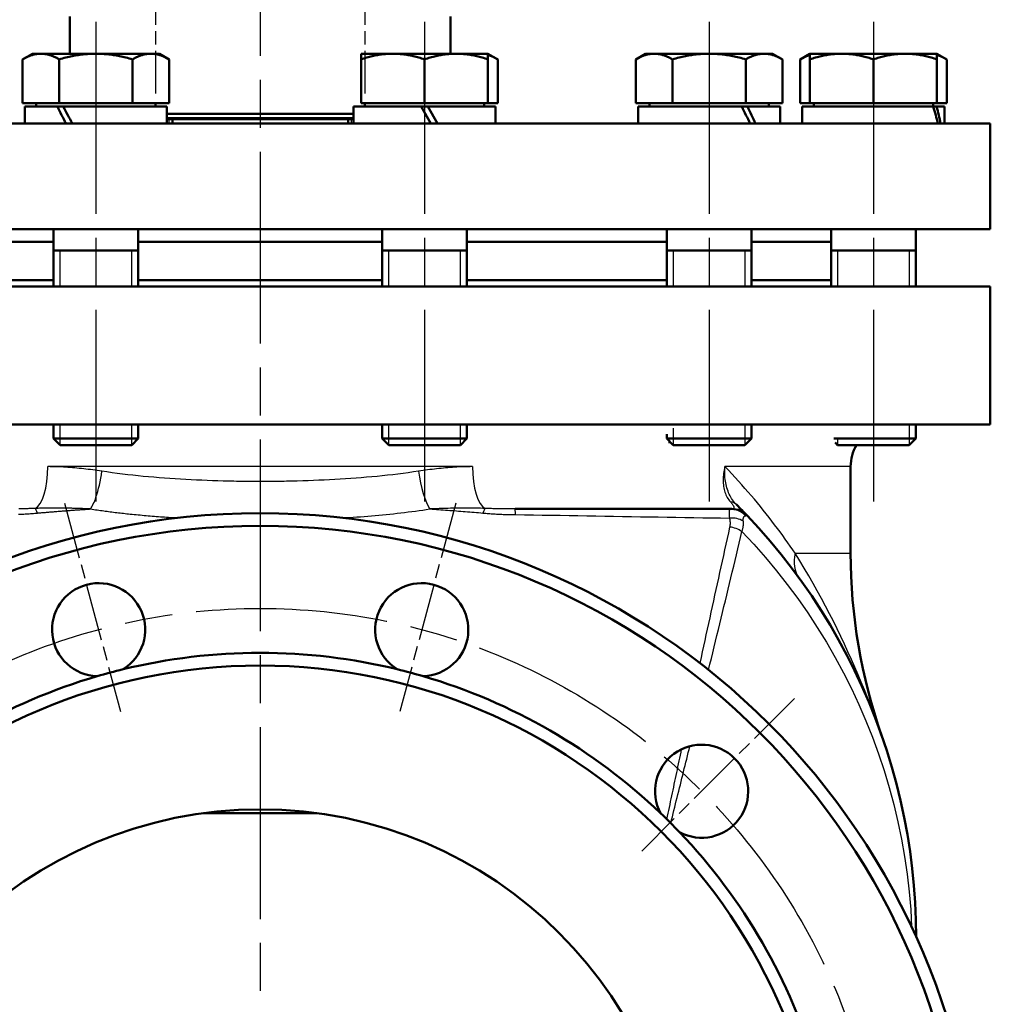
# Model space of a CAD drawing. Header units: millimetres. Extents: x 96 to 1438, y 429 to 1917.
# Tile 15 of 21: x 1192 to 1421, y 1237 to 1470. Entities that reach past the tile are written whole.
import ezdxf

# ---------------------------------------------------------------- set-up
doc = ezdxf.new("R2010")
doc.units = ezdxf.units.MM
doc.header["$LTSCALE"] = 8
doc.linetypes.add('CHAIN', pattern=[0.3543, 0.2362, -0.0295, 0.0591, -0.0295])
for name, color, linetype, lineweight in [('Gewinde(DIN)', 3, 'Continuous', 25), ('Mittellinie(DIN)', 4, 'CHAIN', 25), ('Mittelpunktmarkierung(DIN)', 4, 'CHAIN', 25), ('Sichtbare Kanten(DIN)', 7, 'Continuous', 50), ('Sichtbare tangentiale Kanten(DIN)', 3, 'Continuous', 25)]:
    doc.layers.add(name, color=color, linetype=linetype, lineweight=lineweight)

msp = doc.modelspace()

# ---------------------------------------------------------------- linework, layer by layer
at = {"layer": 'Gewinde(DIN)'}
for p, q in [((1226.9, 1445.16), (1226.9, 1446.16)), ((1269.88, 1446.16), (1269.88, 1445.16)), ((1201.07, 1415.16), (1201.07, 1406.66)), ((1218.07, 1406.66), (1218.07, 1415.16)), ((1278.71, 1415.16), (1278.71, 1406.66)), ((1295.71, 1406.66), (1295.71, 1415.16)), ((1345.96, 1415.16), (1345.96, 1406.66)), ((1362.96, 1406.66), (1362.96, 1415.16)), ((1384.78, 1415.16), (1384.78, 1406.66)), ((1401.78, 1406.66), (1401.78, 1415.16)), ((1201.07, 1374.06), (1201.07, 1369.19)), ((1218.07, 1369.19), (1218.07, 1374.06)), ((1278.71, 1374.06), (1278.71, 1369.19)), ((1295.71, 1369.19), (1295.71, 1374.06)), ((1345.96, 1373.12), (1345.96, 1369.19)), ((1362.96, 1369.19), (1362.96, 1374.06)), ((1401.78, 1369.19), (1401.78, 1374.06)), ((1384.78, 1370.94), (1384.78, 1369.19))]:
    msp.add_line(p, q, dxfattribs=at)
at = {"layer": 'Mittellinie(DIN)', "linetype": 'CHAIN', "ltscale": 6.556024}
for p, q in [((1223.64, 1499.46), (1223.64, 1452.26)), ((1273.14, 1499.46), (1273.14, 1452.26))]:
    msp.add_line(p, q, dxfattribs=at)
at = {"layer": 'Mittellinie(DIN)', "linetype": 'CHAIN', "ltscale": 23.990969}
for p, q in [((1209.57, 1469.16), (1209.57, 1350.69)), ((1287.21, 1469.16), (1287.21, 1350.69)), ((1354.46, 1469.16), (1354.46, 1350.69)), ((1393.28, 1469.16), (1393.28, 1350.69))]:
    msp.add_line(p, q, dxfattribs=at)
msp.add_circle((1248.39, 1183.06), 147.5, dxfattribs=at)
at = {"layer": 'Mittelpunktmarkierung(DIN)', "linetype": 'CHAIN', "ltscale": 23.990969}
msp.add_line((1248.39, 1914.49), (1248.39, 993.06), dxfattribs=at)
at = {"layer": 'Mittelpunktmarkierung(DIN)', "linetype": 'CHAIN', "ltscale": 7.083847}
for p, q in [((1202.19, 1355.47), (1215.39, 1306.21)), ((1294.59, 1355.47), (1281.39, 1306.21)), ((1374.61, 1309.27), (1338.55, 1273.21))]:
    msp.add_line(p, q, dxfattribs=at)
at = {"layer": 'Sichtbare Kanten(DIN)'}
for p, q in [((1203.39, 1470.47), (1203.39, 1461.66)), ((1293.39, 1470.47), (1293.39, 1461.66)), ((1194.57, 1461.66), (1192.25, 1460.32)), ((1196.58, 1461.66), (1194.57, 1461.66)), ((1209.57, 1461.66), (1196.58, 1461.66)), ((1222.56, 1461.66), (1209.57, 1461.66)), ((1224.57, 1461.66), (1222.56, 1461.66)), ((1224.57, 1461.66), (1226.89, 1460.32)), ((1279.71, 1461.66), (1272.21, 1461.66)), ((1272.21, 1460.32), (1272.21, 1461.66)), ((1294.71, 1461.66), (1279.71, 1461.66)), ((1302.21, 1461.66), (1294.71, 1461.66)), ((1302.21, 1461.66), (1304.53, 1460.32)), ((1302.21, 1461.66), (1302.21, 1460.32)), ((1339.46, 1461.66), (1337.14, 1460.32)), ((1341.47, 1461.66), (1339.46, 1461.66)), ((1354.46, 1461.66), (1341.47, 1461.66)), ((1367.45, 1461.66), (1354.46, 1461.66)), ((1369.46, 1461.66), (1367.45, 1461.66)), ((1369.46, 1461.66), (1371.78, 1460.32)), ((1378.28, 1461.66), (1375.96, 1460.32)), ((1385.78, 1461.66), (1378.28, 1461.66)), ((1378.28, 1460.32), (1378.28, 1461.66)), ((1400.78, 1461.66), (1385.78, 1461.66)), ((1408.28, 1461.66), (1400.78, 1461.66)), ((1408.28, 1461.66), (1410.6, 1460.32)), ((1408.28, 1461.66), (1408.28, 1460.32)), ((1192.25, 1449.96), (1192.25, 1460.32)), ((1200.91, 1449.96), (1200.91, 1460.32)), ((1218.23, 1449.96), (1218.23, 1460.32)), ((1226.89, 1449.96), (1226.89, 1460.32)), ((1272.21, 1449.96), (1272.21, 1460.32)), ((1287.21, 1449.96), (1287.21, 1460.32)), ((1302.21, 1449.96), (1302.21, 1460.32)), ((1304.53, 1449.96), (1304.53, 1460.32)), ((1337.14, 1449.96), (1337.14, 1460.32)), ((1345.8, 1449.96), (1345.8, 1460.32)), ((1363.12, 1449.96), (1363.12, 1460.32)), ((1371.78, 1449.96), (1371.78, 1460.32)), ((1375.96, 1449.96), (1375.96, 1460.32)), ((1378.28, 1449.96), (1378.28, 1460.32)), ((1393.28, 1449.96), (1393.28, 1460.32)), ((1408.28, 1449.96), (1408.28, 1460.32)), ((1410.6, 1449.96), (1410.6, 1460.32)), ((1200.91, 1449.96), (1192.25, 1449.96)), ((1195.47, 1449.96), (1195.47, 1449.16)), ((1218.23, 1449.96), (1200.91, 1449.96)), ((1226.89, 1449.96), (1218.23, 1449.96)), ((1223.66, 1449.96), (1223.66, 1449.16)), ((1287.21, 1449.96), (1272.21, 1449.96)), ((1273.12, 1449.96), (1273.12, 1449.16)), ((1302.21, 1449.96), (1287.21, 1449.96)), ((1301.31, 1449.96), (1301.31, 1449.16)), ((1304.53, 1449.96), (1302.21, 1449.96)), ((1345.8, 1449.96), (1337.14, 1449.96)), ((1340.36, 1449.96), (1340.36, 1449.16)), ((1363.12, 1449.96), (1345.8, 1449.96)), ((1371.78, 1449.96), (1363.12, 1449.96)), ((1368.55, 1449.96), (1368.55, 1449.16)), ((1378.28, 1449.96), (1375.96, 1449.96)), ((1393.28, 1449.96), (1378.28, 1449.96)), ((1379.19, 1449.96), (1379.19, 1449.16)), ((1408.28, 1449.96), (1393.28, 1449.96)), ((1407.38, 1449.96), (1407.38, 1449.16)), ((1410.6, 1449.96), (1408.28, 1449.96)), ((1200.49, 1449.16), (1192.77, 1449.16)), ((1192.77, 1449.16), (1192.77, 1445.16)), ((1200.49, 1449.16), (1201.84, 1449.16)), ((1201.84, 1449.16), (1201.87, 1449.16)), ((1226.37, 1449.16), (1201.87, 1449.16)), ((1226.37, 1449.16), (1226.37, 1445.16)), ((1226.37, 1447.48), (1270.41, 1447.48)), ((1286.41, 1449.16), (1270.41, 1449.16)), ((1270.41, 1449.16), (1270.41, 1445.16)), ((1286.41, 1449.16), (1288.01, 1449.16)), ((1286.41, 1449.16), (1288.72, 1445.16)), ((1290.32, 1445.16), (1288.01, 1449.16)), ((1304.01, 1449.16), (1288.01, 1449.16)), ((1304.01, 1449.16), (1304.01, 1445.16)), ((1362.16, 1449.16), (1337.66, 1449.16)), ((1337.66, 1449.16), (1337.66, 1445.16)), ((1362.16, 1449.16), (1362.19, 1449.16)), ((1362.19, 1449.16), (1363.54, 1449.16)), ((1371.26, 1449.16), (1363.54, 1449.16)), ((1371.26, 1449.16), (1371.26, 1445.16)), ((1407.41, 1449.16), (1376.48, 1449.16)), ((1376.48, 1449.16), (1376.48, 1445.16)), ((1407.41, 1449.16), (1408.21, 1449.16)), ((1410.08, 1449.16), (1408.21, 1449.16)), ((1410.08, 1449.16), (1410.08, 1445.16)), ((1420.89, 1445.16), (1075.89, 1445.16)), ((1270.41, 1446.44), (1226.37, 1446.44)), ((1226.37, 1446.16), (1226.46, 1446.16)), ((1270.32, 1446.16), (1226.46, 1446.16)), ((1227.64, 1446.16), (1227.64, 1445.16)), ((1269.14, 1446.16), (1269.14, 1445.16)), ((1270.32, 1446.16), (1270.41, 1446.16)), ((1420.89, 1445.16), (1420.89, 1420.16)), ((1420.89, 1420.16), (1075.89, 1420.16)), ((1199.57, 1420.16), (1199.57, 1406.66)), ((1219.57, 1420.16), (1219.57, 1406.66)), ((1277.21, 1420.16), (1277.21, 1406.66)), ((1297.21, 1420.16), (1297.21, 1406.66)), ((1344.46, 1420.16), (1344.46, 1406.66)), ((1364.46, 1420.16), (1364.46, 1406.66)), ((1383.28, 1420.16), (1383.28, 1406.66)), ((1403.28, 1420.16), (1403.28, 1406.66)), ((1152.33, 1417.16), (1199.57, 1417.16)), ((1219.57, 1417.16), (1277.21, 1417.16)), ((1297.21, 1417.16), (1344.46, 1417.16)), ((1364.46, 1417.16), (1383.28, 1417.16)), ((1199.57, 1415.16), (1219.57, 1415.16)), ((1277.21, 1415.16), (1297.21, 1415.16)), ((1344.46, 1415.16), (1364.46, 1415.16)), ((1383.28, 1415.16), (1403.28, 1415.16)), ((1152.33, 1408.16), (1199.57, 1408.16)), ((1219.57, 1408.16), (1277.21, 1408.16)), ((1297.21, 1408.16), (1344.46, 1408.16)), ((1364.46, 1408.16), (1383.28, 1408.16)), ((1075.89, 1406.66), (1420.89, 1406.66)), ((1420.89, 1374.06), (1420.89, 1406.66)), ((1075.89, 1374.06), (1420.89, 1374.06)), ((1199.57, 1374.06), (1199.57, 1370.69)), ((1219.57, 1373.9), (1219.57, 1370.69)), ((1277.21, 1373.9), (1277.21, 1370.69)), ((1297.21, 1374.06), (1297.21, 1370.69)), ((1364.46, 1374.06), (1364.46, 1370.69)), ((1403.28, 1374.06), (1403.28, 1370.69)), ((1199.57, 1370.69), (1219.57, 1370.69)), ((1201.1, 1369.16), (1199.57, 1370.69)), ((1218.03, 1369.16), (1219.57, 1370.69)), ((1277.21, 1370.69), (1297.21, 1370.69)), ((1278.75, 1369.16), (1277.21, 1370.69)), ((1295.68, 1369.16), (1297.21, 1370.69)), ((1344.46, 1371.74), (1344.46, 1370.69)), ((1344.46, 1370.69), (1364.46, 1370.69)), ((1345.99, 1369.16), (1344.46, 1370.69)), ((1362.92, 1369.16), (1364.46, 1370.69)), ((1383.94, 1370.69), (1403.28, 1370.69)), ((1401.75, 1369.16), (1403.28, 1370.69)), ((1218.03, 1369.16), (1201.1, 1369.16)), ((1295.68, 1369.16), (1278.75, 1369.16)), ((1345.29, 1369.85), (1344.84, 1369.85)), ((1362.92, 1369.16), (1345.99, 1369.16)), ((1384.81, 1369.16), (1384.23, 1369.74)), ((1401.75, 1369.16), (1384.81, 1369.16)), ((1387.89, 1364.06), (1387.89, 1343.58)), ((1359.47, 1354.06), (1308.63, 1354.06)), ((1359.82, 1354.06), (1359.47, 1354.06)), ((1235.01, 1282.16), (1261.78, 1282.16))]:
    msp.add_line(p, q, dxfattribs=at)
at = {"layer": 'Sichtbare Kanten(DIN)', "flags": 128}
for points in [[(1196.58, 1461.66), (1196.4, 1461.65), (1196.23, 1461.65), (1196.06, 1461.63), (1195.89, 1461.62), (1195.71, 1461.6), (1195.54, 1461.57), (1195.37, 1461.54), (1195.19, 1461.51), (1195.02, 1461.47), (1194.84, 1461.43), (1194.67, 1461.38), (1194.49, 1461.33), (1194.31, 1461.27), (1194.14, 1461.21), (1193.96, 1461.14), (1193.77, 1461.07), (1193.59, 1460.99), (1193.41, 1460.91), (1193.22, 1460.83), (1193.03, 1460.74), (1192.84, 1460.64), (1192.64, 1460.54), (1192.45, 1460.43), (1192.25, 1460.32)], [(1200.91, 1460.32), (1200.71, 1460.43), (1200.51, 1460.54), (1200.32, 1460.64), (1200.13, 1460.74), (1199.94, 1460.83), (1199.75, 1460.91), (1199.57, 1460.99), (1199.38, 1461.07), (1199.2, 1461.14), (1199.02, 1461.21), (1198.84, 1461.27), (1198.66, 1461.33), (1198.49, 1461.38), (1198.31, 1461.43), (1198.14, 1461.47), (1197.96, 1461.51), (1197.79, 1461.54), (1197.62, 1461.57), (1197.44, 1461.6), (1197.27, 1461.62), (1197.1, 1461.63), (1196.92, 1461.65), (1196.75, 1461.65), (1196.58, 1461.66)], [(1209.57, 1461.66), (1209.22, 1461.65), (1208.88, 1461.65), (1208.53, 1461.63), (1208.18, 1461.62), (1207.84, 1461.6), (1207.49, 1461.57), (1207.15, 1461.54), (1206.8, 1461.51), (1206.45, 1461.47), (1206.1, 1461.43), (1205.75, 1461.38), (1205.4, 1461.33), (1205.04, 1461.27), (1204.68, 1461.21), (1204.32, 1461.14), (1203.96, 1461.07), (1203.59, 1460.99), (1203.22, 1460.91), (1202.85, 1460.83), (1202.47, 1460.74), (1202.09, 1460.64), (1201.7, 1460.54), (1201.31, 1460.43), (1200.91, 1460.32)], [(1218.23, 1460.32), (1217.83, 1460.43), (1217.44, 1460.54), (1217.05, 1460.64), (1216.67, 1460.74), (1216.29, 1460.83), (1215.91, 1460.91), (1215.54, 1460.99), (1215.18, 1461.07), (1214.81, 1461.14), (1214.45, 1461.21), (1214.1, 1461.27), (1213.74, 1461.33), (1213.39, 1461.38), (1213.04, 1461.43), (1212.69, 1461.47), (1212.34, 1461.51), (1211.99, 1461.54), (1211.64, 1461.57), (1211.3, 1461.6), (1210.95, 1461.62), (1210.61, 1461.63), (1210.26, 1461.65), (1209.92, 1461.65), (1209.57, 1461.66)], [(1222.56, 1461.66), (1222.39, 1461.65), (1222.21, 1461.65), (1222.04, 1461.63), (1221.87, 1461.62), (1221.69, 1461.6), (1221.52, 1461.57), (1221.35, 1461.54), (1221.17, 1461.51), (1221, 1461.47), (1220.83, 1461.43), (1220.65, 1461.38), (1220.47, 1461.33), (1220.3, 1461.27), (1220.12, 1461.21), (1219.94, 1461.14), (1219.75, 1461.07), (1219.57, 1460.99), (1219.39, 1460.91), (1219.2, 1460.83), (1219.01, 1460.74), (1218.82, 1460.64), (1218.62, 1460.54), (1218.43, 1460.43), (1218.23, 1460.32)], [(1226.89, 1460.32), (1226.69, 1460.43), (1226.49, 1460.54), (1226.3, 1460.64), (1226.11, 1460.74), (1225.92, 1460.83), (1225.73, 1460.91), (1225.55, 1460.99), (1225.36, 1461.07), (1225.18, 1461.14), (1225, 1461.21), (1224.82, 1461.27), (1224.64, 1461.33), (1224.47, 1461.38), (1224.29, 1461.43), (1224.12, 1461.47), (1223.94, 1461.51), (1223.77, 1461.54), (1223.6, 1461.57), (1223.42, 1461.6), (1223.25, 1461.62), (1223.08, 1461.63), (1222.91, 1461.65), (1222.73, 1461.65), (1222.56, 1461.66)], [(1279.71, 1461.66), (1279.41, 1461.65), (1279.11, 1461.65), (1278.81, 1461.63), (1278.52, 1461.62), (1278.22, 1461.6), (1277.92, 1461.57), (1277.62, 1461.54), (1277.32, 1461.51), (1277.01, 1461.47), (1276.71, 1461.43), (1276.41, 1461.38), (1276.1, 1461.33), (1275.79, 1461.27), (1275.48, 1461.21), (1275.17, 1461.14), (1274.86, 1461.07), (1274.54, 1460.99), (1274.22, 1460.91), (1273.89, 1460.83), (1273.57, 1460.74), (1273.24, 1460.64), (1272.9, 1460.54), (1272.56, 1460.43), (1272.21, 1460.32)], [(1287.21, 1460.32), (1286.87, 1460.43), (1286.53, 1460.54), (1286.19, 1460.64), (1285.86, 1460.74), (1285.53, 1460.83), (1285.21, 1460.91), (1284.89, 1460.99), (1284.57, 1461.07), (1284.26, 1461.14), (1283.94, 1461.21), (1283.63, 1461.27), (1283.33, 1461.33), (1283.02, 1461.38), (1282.72, 1461.43), (1282.41, 1461.47), (1282.11, 1461.51), (1281.81, 1461.54), (1281.51, 1461.57), (1281.21, 1461.6), (1280.91, 1461.62), (1280.61, 1461.63), (1280.31, 1461.65), (1280.01, 1461.65), (1279.71, 1461.66)], [(1294.71, 1461.66), (1294.41, 1461.65), (1294.11, 1461.65), (1293.81, 1461.63), (1293.52, 1461.62), (1293.22, 1461.6), (1292.92, 1461.57), (1292.62, 1461.54), (1292.32, 1461.51), (1292.01, 1461.47), (1291.71, 1461.43), (1291.41, 1461.38), (1291.1, 1461.33), (1290.79, 1461.27), (1290.48, 1461.21), (1290.17, 1461.14), (1289.86, 1461.07), (1289.54, 1460.99), (1289.22, 1460.91), (1288.89, 1460.83), (1288.57, 1460.74), (1288.24, 1460.64), (1287.9, 1460.54), (1287.56, 1460.43), (1287.21, 1460.32)], [(1302.21, 1460.32), (1301.87, 1460.43), (1301.53, 1460.54), (1301.19, 1460.64), (1300.86, 1460.74), (1300.53, 1460.83), (1300.21, 1460.91), (1299.89, 1460.99), (1299.57, 1461.07), (1299.26, 1461.14), (1298.94, 1461.21), (1298.63, 1461.27), (1298.33, 1461.33), (1298.02, 1461.38), (1297.72, 1461.43), (1297.41, 1461.47), (1297.11, 1461.51), (1296.81, 1461.54), (1296.51, 1461.57), (1296.21, 1461.6), (1295.91, 1461.62), (1295.61, 1461.63), (1295.31, 1461.65), (1295.01, 1461.65), (1294.71, 1461.66)], [(1304.53, 1460.32), (1304.43, 1460.38), (1304.33, 1460.43), (1304.23, 1460.49), (1304.13, 1460.54), (1304.02, 1460.6), (1303.92, 1460.65), (1303.83, 1460.7), (1303.73, 1460.75), (1303.63, 1460.8), (1303.53, 1460.84), (1303.43, 1460.89), (1303.34, 1460.93), (1303.24, 1460.97), (1303.15, 1461.01), (1303.05, 1461.05), (1302.96, 1461.09), (1302.86, 1461.13), (1302.77, 1461.16), (1302.68, 1461.2), (1302.58, 1461.23), (1302.49, 1461.26), (1302.4, 1461.29), (1302.31, 1461.32), (1302.21, 1461.35)], [(1341.47, 1461.66), (1341.29, 1461.65), (1341.12, 1461.65), (1340.95, 1461.63), (1340.77, 1461.62), (1340.6, 1461.6), (1340.43, 1461.57), (1340.26, 1461.54), (1340.08, 1461.51), (1339.91, 1461.47), (1339.73, 1461.43), (1339.56, 1461.38), (1339.38, 1461.33), (1339.2, 1461.27), (1339.02, 1461.21), (1338.84, 1461.14), (1338.66, 1461.07), (1338.48, 1460.99), (1338.29, 1460.91), (1338.11, 1460.83), (1337.92, 1460.74), (1337.73, 1460.64), (1337.53, 1460.54), (1337.34, 1460.43), (1337.14, 1460.32)], [(1345.8, 1460.32), (1345.6, 1460.43), (1345.4, 1460.54), (1345.21, 1460.64), (1345.02, 1460.74), (1344.83, 1460.83), (1344.64, 1460.91), (1344.45, 1460.99), (1344.27, 1461.07), (1344.09, 1461.14), (1343.91, 1461.21), (1343.73, 1461.27), (1343.55, 1461.33), (1343.38, 1461.38), (1343.2, 1461.43), (1343.03, 1461.47), (1342.85, 1461.51), (1342.68, 1461.54), (1342.51, 1461.57), (1342.33, 1461.6), (1342.16, 1461.62), (1341.99, 1461.63), (1341.81, 1461.65), (1341.64, 1461.65), (1341.47, 1461.66)], [(1354.46, 1461.66), (1354.11, 1461.65), (1353.76, 1461.65), (1353.42, 1461.63), (1353.07, 1461.62), (1352.73, 1461.6), (1352.38, 1461.57), (1352.03, 1461.54), (1351.69, 1461.51), (1351.34, 1461.47), (1350.99, 1461.43), (1350.64, 1461.38), (1350.29, 1461.33), (1349.93, 1461.27), (1349.57, 1461.21), (1349.21, 1461.14), (1348.85, 1461.07), (1348.48, 1460.99), (1348.11, 1460.91), (1347.74, 1460.83), (1347.36, 1460.74), (1346.98, 1460.64), (1346.59, 1460.54), (1346.2, 1460.43), (1345.8, 1460.32)], [(1363.12, 1460.32), (1362.72, 1460.43), (1362.33, 1460.54), (1361.94, 1460.64), (1361.56, 1460.74), (1361.18, 1460.83), (1360.8, 1460.91), (1360.43, 1460.99), (1360.07, 1461.07), (1359.7, 1461.14), (1359.34, 1461.21), (1358.98, 1461.27), (1358.63, 1461.33), (1358.28, 1461.38), (1357.92, 1461.43), (1357.58, 1461.47), (1357.23, 1461.51), (1356.88, 1461.54), (1356.53, 1461.57), (1356.19, 1461.6), (1355.84, 1461.62), (1355.5, 1461.63), (1355.15, 1461.65), (1354.8, 1461.65), (1354.46, 1461.66)], [(1367.45, 1461.66), (1367.27, 1461.65), (1367.1, 1461.65), (1366.93, 1461.63), (1366.76, 1461.62), (1366.58, 1461.6), (1366.41, 1461.57), (1366.24, 1461.54), (1366.06, 1461.51), (1365.89, 1461.47), (1365.71, 1461.43), (1365.54, 1461.38), (1365.36, 1461.33), (1365.18, 1461.27), (1365.01, 1461.21), (1364.83, 1461.14), (1364.64, 1461.07), (1364.46, 1460.99), (1364.28, 1460.91), (1364.09, 1460.83), (1363.9, 1460.74), (1363.71, 1460.64), (1363.51, 1460.54), (1363.32, 1460.43), (1363.12, 1460.32)], [(1371.78, 1460.32), (1371.58, 1460.43), (1371.38, 1460.54), (1371.19, 1460.64), (1371, 1460.74), (1370.81, 1460.83), (1370.62, 1460.91), (1370.44, 1460.99), (1370.25, 1461.07), (1370.07, 1461.14), (1369.89, 1461.21), (1369.71, 1461.27), (1369.53, 1461.33), (1369.36, 1461.38), (1369.18, 1461.43), (1369.01, 1461.47), (1368.83, 1461.51), (1368.66, 1461.54), (1368.49, 1461.57), (1368.31, 1461.6), (1368.14, 1461.62), (1367.97, 1461.63), (1367.79, 1461.65), (1367.62, 1461.65), (1367.45, 1461.66)], [(1378.28, 1461.35), (1378.19, 1461.32), (1378.1, 1461.29), (1378, 1461.26), (1377.91, 1461.23), (1377.82, 1461.2), (1377.73, 1461.16), (1377.63, 1461.13), (1377.54, 1461.09), (1377.44, 1461.05), (1377.35, 1461.01), (1377.25, 1460.97), (1377.16, 1460.93), (1377.06, 1460.89), (1376.96, 1460.84), (1376.87, 1460.8), (1376.77, 1460.75), (1376.67, 1460.7), (1376.57, 1460.65), (1376.47, 1460.6), (1376.37, 1460.54), (1376.27, 1460.49), (1376.17, 1460.43), (1376.06, 1460.38), (1375.96, 1460.32)], [(1385.78, 1461.66), (1385.48, 1461.65), (1385.18, 1461.65), (1384.88, 1461.63), (1384.58, 1461.62), (1384.28, 1461.6), (1383.98, 1461.57), (1383.68, 1461.54), (1383.38, 1461.51), (1383.08, 1461.47), (1382.78, 1461.43), (1382.47, 1461.38), (1382.17, 1461.33), (1381.86, 1461.27), (1381.55, 1461.21), (1381.24, 1461.14), (1380.92, 1461.07), (1380.61, 1460.99), (1380.28, 1460.91), (1379.96, 1460.83), (1379.63, 1460.74), (1379.3, 1460.64), (1378.97, 1460.54), (1378.63, 1460.43), (1378.28, 1460.32)], [(1393.28, 1460.32), (1392.94, 1460.43), (1392.59, 1460.54), (1392.26, 1460.64), (1391.93, 1460.74), (1391.6, 1460.83), (1391.28, 1460.91), (1390.96, 1460.99), (1390.64, 1461.07), (1390.32, 1461.14), (1390.01, 1461.21), (1389.7, 1461.27), (1389.39, 1461.33), (1389.09, 1461.38), (1388.78, 1461.43), (1388.48, 1461.47), (1388.18, 1461.51), (1387.88, 1461.54), (1387.58, 1461.57), (1387.28, 1461.6), (1386.98, 1461.62), (1386.68, 1461.63), (1386.38, 1461.65), (1386.08, 1461.65), (1385.78, 1461.66)], [(1400.78, 1461.66), (1400.48, 1461.65), (1400.18, 1461.65), (1399.88, 1461.63), (1399.58, 1461.62), (1399.28, 1461.6), (1398.98, 1461.57), (1398.68, 1461.54), (1398.38, 1461.51), (1398.08, 1461.47), (1397.78, 1461.43), (1397.47, 1461.38), (1397.17, 1461.33), (1396.86, 1461.27), (1396.55, 1461.21), (1396.24, 1461.14), (1395.92, 1461.07), (1395.61, 1460.99), (1395.28, 1460.91), (1394.96, 1460.83), (1394.63, 1460.74), (1394.3, 1460.64), (1393.97, 1460.54), (1393.63, 1460.43), (1393.28, 1460.32)], [(1408.28, 1460.32), (1407.94, 1460.43), (1407.59, 1460.54), (1407.26, 1460.64), (1406.93, 1460.74), (1406.6, 1460.83), (1406.28, 1460.91), (1405.96, 1460.99), (1405.64, 1461.07), (1405.32, 1461.14), (1405.01, 1461.21), (1404.7, 1461.27), (1404.39, 1461.33), (1404.09, 1461.38), (1403.78, 1461.43), (1403.48, 1461.47), (1403.18, 1461.51), (1402.88, 1461.54), (1402.58, 1461.57), (1402.28, 1461.6), (1401.98, 1461.62), (1401.68, 1461.63), (1401.38, 1461.65), (1401.08, 1461.65), (1400.78, 1461.66)], [(1410.6, 1460.32), (1410.5, 1460.38), (1410.39, 1460.43), (1410.29, 1460.49), (1410.19, 1460.54), (1410.09, 1460.6), (1409.99, 1460.65), (1409.89, 1460.7), (1409.79, 1460.75), (1409.69, 1460.8), (1409.6, 1460.84), (1409.5, 1460.89), (1409.4, 1460.93), (1409.31, 1460.97), (1409.21, 1461.01), (1409.12, 1461.05), (1409.02, 1461.09), (1408.93, 1461.13), (1408.83, 1461.16), (1408.74, 1461.2), (1408.65, 1461.23), (1408.56, 1461.26), (1408.46, 1461.29), (1408.37, 1461.32), (1408.28, 1461.35)], [(1363.44, 1352.5), (1363.44, 1352.51), (1363.43, 1352.51), (1363.41, 1352.53), (1363.39, 1352.56), (1363.36, 1352.59), (1363.33, 1352.62), (1363.28, 1352.67), (1363.23, 1352.73), (1363.17, 1352.79), (1363.1, 1352.86), (1363.02, 1352.95), (1362.93, 1353.04), (1362.83, 1353.14), (1362.72, 1353.26), (1362.6, 1353.38), (1362.46, 1353.52), (1362.32, 1353.67), (1362.16, 1353.84), (1361.98, 1354.02), (1361.79, 1354.21), (1361.59, 1354.42), (1361.37, 1354.64), (1361.14, 1354.87), (1360.89, 1355.12)], [(1403.39, 1252.88), (1403.32, 1256.96), (1403.14, 1261.03), (1402.85, 1265.08), (1402.44, 1269.12), (1401.92, 1273.14), (1401.29, 1277.16), (1400.54, 1281.16), (1399.68, 1285.15), (1398.71, 1289.12), (1397.62, 1293.06), (1396.42, 1296.97), (1395.11, 1300.85), (1393.7, 1304.68), (1392.18, 1308.47), (1390.55, 1312.21), (1388.82, 1315.9), (1386.99, 1319.54), (1385.06, 1323.12), (1383.04, 1326.64), (1380.91, 1330.1), (1378.69, 1333.5), (1376.37, 1336.85), (1373.96, 1340.12), (1371.46, 1343.33), (1368.87, 1346.47), (1366.2, 1349.52), (1363.44, 1352.5)]]:
    msp.add_lwpolyline(points, dxfattribs=at)
at = {"layer": 'Sichtbare Kanten(DIN)'}
for radius in [170, 167, 134, 100]:
    msp.add_circle((1248.39, 1183.06), radius, dxfattribs=at)
for centre, radius, start, end in [((1397.89, 1364.06), 10, 149.3362, 180), ((1359.82, 1349.06), 5, 43.5736, 90), ((1517.89, 1343.58), 130, 180, 199.3285), ((1210.22, 1325.53), 11, 301.6929, 268.3071), ((1286.57, 1325.53), 11, 271.6929, 238.3071), ((1248.39, 1183.06), 137, 76.3215, 103.6785), ((1248.39, 1183.06), 137, 103.6785, 106.3215), ((1248.39, 1183.06), 137, 73.6785, 76.3215), ((1248.39, 1183.06), 137, 106.3215, 133.6785), ((1248.39, 1183.06), 137, 46.3215, 73.6785), ((1352.69, 1287.35), 11, 241.6929, 208.3071), ((1248.39, 1183.06), 137, 43.6785, 46.3215), ((1248.39, 1183.06), 137, 16.3215, 43.6785)]:
    msp.add_arc(centre, radius, start, end, dxfattribs=at)
for centre, major_axis, ratio, start_param, end_param in [((1209.57, 1447.77), (-15.46, 28.88), 0.227735, 1.401877, 1.539481), ((1209.57, 1450.54), (-15.46, 28.88), 0.227735, 1.497151, 1.635671), ((1354.46, 1447.77), (-15.46, 28.88), 0.227735, 4.50114, 4.638744), ((1354.46, 1450.54), (-15.46, 28.88), 0.227735, 4.40495, 4.54347), ((1393.28, 1447.77), (-10.7, 28.69), 0.451416, 4.455686, 4.593289), ((1393.28, 1450.54), (-10.7, 28.69), 0.451416, 4.359496, 4.498015)]:
    msp.add_ellipse(centre, major_axis=major_axis, ratio=ratio, start_param=start_param, end_param=end_param, dxfattribs=at)
at = {"layer": 'Sichtbare tangentiale Kanten(DIN)'}
for p, q in [((1298.55, 1364.06), (1198.23, 1364.06)), ((1387.89, 1364.06), (1358.19, 1364.06)), ((1374.79, 1343.58), (1387.89, 1343.58))]:
    msp.add_line(p, q, dxfattribs=at)
at = {"layer": 'Sichtbare tangentiale Kanten(DIN)', "flags": 128}
for points in [[(1210.98, 1362.97), (1210.44, 1363.05), (1209.91, 1363.13), (1209.37, 1363.21), (1208.84, 1363.28), (1208.3, 1363.35), (1207.77, 1363.42), (1207.23, 1363.48), (1206.7, 1363.54), (1206.17, 1363.6), (1205.63, 1363.65), (1205.1, 1363.71), (1204.57, 1363.76), (1204.04, 1363.8), (1203.51, 1363.84), (1202.98, 1363.88), (1202.45, 1363.92), (1201.92, 1363.95), (1201.39, 1363.98), (1200.86, 1364), (1200.33, 1364.02), (1199.8, 1364.04), (1199.28, 1364.05), (1198.75, 1364.05), (1198.23, 1364.06)], [(1298.55, 1364.06), (1298.03, 1364.05), (1297.5, 1364.05), (1296.98, 1364.04), (1296.45, 1364.02), (1295.92, 1364), (1295.4, 1363.98), (1294.87, 1363.95), (1294.34, 1363.92), (1293.81, 1363.88), (1293.28, 1363.84), (1292.75, 1363.8), (1292.21, 1363.76), (1291.68, 1363.71), (1291.15, 1363.65), (1290.62, 1363.6), (1290.08, 1363.54), (1289.55, 1363.48), (1289.02, 1363.42), (1288.48, 1363.35), (1287.95, 1363.28), (1287.41, 1363.21), (1286.88, 1363.13), (1286.34, 1363.05), (1285.8, 1362.97)], [(1358.19, 1364.06), (1358.09, 1363.65), (1358, 1363.25), (1357.93, 1362.85), (1357.87, 1362.45), (1357.82, 1362.05), (1357.79, 1361.65), (1357.77, 1361.26), (1357.76, 1360.87), (1357.77, 1360.49), (1357.79, 1360.12), (1357.82, 1359.74), (1357.87, 1359.38), (1357.93, 1359.02), (1358.01, 1358.67), (1358.09, 1358.33), (1358.2, 1358), (1358.31, 1357.68), (1358.44, 1357.37), (1358.59, 1357.07), (1358.74, 1356.77), (1358.91, 1356.5), (1359.1, 1356.23), (1359.29, 1355.98), (1359.5, 1355.74)], [(1360.89, 1355.12), (1360.64, 1355.38), (1360.41, 1355.64), (1360.19, 1355.93), (1359.97, 1356.23), (1359.77, 1356.54), (1359.58, 1356.86), (1359.4, 1357.2), (1359.23, 1357.54), (1359.07, 1357.9), (1358.93, 1358.27), (1358.79, 1358.64), (1358.67, 1359.02), (1358.56, 1359.42), (1358.47, 1359.81), (1358.38, 1360.22), (1358.31, 1360.63), (1358.25, 1361.05), (1358.2, 1361.47), (1358.17, 1361.89), (1358.15, 1362.32), (1358.14, 1362.75), (1358.14, 1363.19), (1358.16, 1363.62), (1358.19, 1364.06)], [(1374.79, 1343.58), (1374.22, 1344.41), (1373.64, 1345.25), (1373.05, 1346.09), (1372.45, 1346.93), (1371.84, 1347.78), (1371.22, 1348.63), (1370.59, 1349.48), (1369.94, 1350.34), (1369.29, 1351.19), (1368.62, 1352.05), (1367.95, 1352.91), (1367.26, 1353.77), (1366.56, 1354.63), (1365.86, 1355.49), (1365.14, 1356.35), (1364.41, 1357.21), (1363.67, 1358.07), (1362.92, 1358.93), (1362.16, 1359.79), (1361.38, 1360.65), (1360.6, 1361.5), (1359.81, 1362.35), (1359, 1363.21), (1358.19, 1364.06)], [(1240.89, 1360.62), (1239.63, 1360.65), (1238.36, 1360.69), (1237.1, 1360.73), (1235.83, 1360.78), (1234.57, 1360.83), (1233.31, 1360.88), (1232.05, 1360.94), (1230.79, 1361.01), (1229.53, 1361.08), (1228.27, 1361.16), (1227.02, 1361.25), (1225.77, 1361.34), (1224.52, 1361.44), (1223.27, 1361.54), (1222.02, 1361.65), (1220.78, 1361.77), (1219.54, 1361.89), (1218.31, 1362.02), (1217.08, 1362.16), (1215.85, 1362.31), (1214.63, 1362.46), (1213.41, 1362.62), (1212.19, 1362.8), (1210.98, 1362.97)], [(1285.8, 1362.97), (1284.59, 1362.8), (1283.38, 1362.62), (1282.16, 1362.46), (1280.93, 1362.31), (1279.71, 1362.16), (1278.47, 1362.02), (1277.24, 1361.89), (1276, 1361.77), (1274.76, 1361.65), (1273.52, 1361.54), (1272.28, 1361.43), (1271.03, 1361.34), (1269.78, 1361.25), (1268.52, 1361.16), (1267.27, 1361.08), (1266.01, 1361.01), (1264.75, 1360.94), (1263.49, 1360.88), (1262.23, 1360.83), (1260.96, 1360.78), (1259.7, 1360.73), (1258.43, 1360.69), (1257.16, 1360.66), (1255.89, 1360.62)], [(1255.89, 1360.62), (1255.27, 1360.61), (1254.64, 1360.6), (1254.02, 1360.59), (1253.39, 1360.58), (1252.77, 1360.57), (1252.14, 1360.56), (1251.52, 1360.55), (1250.89, 1360.55), (1250.27, 1360.55), (1249.64, 1360.54), (1249.02, 1360.54), (1248.39, 1360.54), (1247.77, 1360.54), (1247.14, 1360.54), (1246.52, 1360.54), (1245.89, 1360.55), (1245.27, 1360.55), (1244.64, 1360.56), (1244.02, 1360.57), (1243.39, 1360.58), (1242.77, 1360.59), (1242.14, 1360.6), (1241.52, 1360.61), (1240.89, 1360.62)], [(1359.5, 1355.74), (1359.64, 1355.58), (1359.77, 1355.43), (1359.88, 1355.29), (1359.98, 1355.15), (1360.06, 1355.03), (1360.14, 1354.91), (1360.19, 1354.81), (1360.24, 1354.71), (1360.27, 1354.62), (1360.3, 1354.54), (1360.31, 1354.47), (1360.32, 1354.4), (1360.31, 1354.34), (1360.3, 1354.29), (1360.28, 1354.24), (1360.25, 1354.2), (1360.22, 1354.16), (1360.18, 1354.13), (1360.13, 1354.11), (1360.08, 1354.09), (1360.02, 1354.07), (1359.96, 1354.06), (1359.89, 1354.06), (1359.82, 1354.06)], [(1191.28, 1352.81), (1191.6, 1352.82), (1191.92, 1352.83), (1192.24, 1352.85), (1192.56, 1352.87), (1192.88, 1352.88), (1193.2, 1352.9), (1193.52, 1352.92), (1193.84, 1352.94), (1194.16, 1352.96), (1194.48, 1352.99), (1194.8, 1353.01), (1195.12, 1353.04), (1195.44, 1353.07), (1195.75, 1353.09)], [(1195.22, 1354.19), (1194.93, 1354.18), (1194.64, 1354.17), (1194.34, 1354.16), (1194.05, 1354.15), (1193.76, 1354.14), (1193.46, 1354.13), (1193.17, 1354.12), (1192.88, 1354.11), (1192.58, 1354.1), (1192.29, 1354.1), (1191.99, 1354.09), (1191.69, 1354.09), (1191.4, 1354.08)], [(1203.25, 1354.23), (1202.92, 1354.24), (1202.59, 1354.24), (1202.25, 1354.25), (1201.92, 1354.26), (1201.59, 1354.26), (1201.26, 1354.26), (1200.92, 1354.27), (1200.59, 1354.27), (1200.26, 1354.27), (1199.92, 1354.27), (1199.59, 1354.27), (1199.26, 1354.27), (1198.92, 1354.27), (1198.59, 1354.27), (1198.25, 1354.26), (1197.92, 1354.26), (1197.58, 1354.25), (1197.25, 1354.25), (1196.91, 1354.24), (1196.57, 1354.23), (1196.24, 1354.22), (1195.9, 1354.21), (1195.56, 1354.2), (1195.22, 1354.19)], [(1195.75, 1353.09), (1196.02, 1353.12), (1196.29, 1353.14), (1196.56, 1353.17), (1196.83, 1353.19), (1197.1, 1353.22), (1197.37, 1353.24), (1197.64, 1353.26), (1197.91, 1353.29), (1198.18, 1353.31), (1198.45, 1353.33), (1198.72, 1353.36), (1198.99, 1353.38), (1199.27, 1353.4), (1199.54, 1353.42), (1199.81, 1353.45), (1200.08, 1353.47), (1200.35, 1353.49), (1200.62, 1353.51), (1200.89, 1353.53), (1201.16, 1353.55), (1201.43, 1353.57), (1201.7, 1353.59), (1201.97, 1353.61), (1202.24, 1353.64)], [(1202.24, 1353.64), (1202.49, 1353.65), (1202.74, 1353.67), (1203, 1353.69), (1203.25, 1353.71), (1203.5, 1353.73), (1203.75, 1353.75), (1204.01, 1353.76), (1204.26, 1353.78), (1204.51, 1353.8), (1204.76, 1353.82), (1205.02, 1353.84), (1205.27, 1353.85), (1205.52, 1353.87), (1205.77, 1353.89), (1206.03, 1353.91), (1206.28, 1353.92), (1206.53, 1353.94), (1206.78, 1353.96), (1207.04, 1353.97), (1207.29, 1353.99), (1207.54, 1354.01), (1207.79, 1354.02), (1208.05, 1354.04), (1208.3, 1354.06)], [(1208.3, 1354.06), (1208.09, 1354.07), (1207.88, 1354.07), (1207.67, 1354.08), (1207.46, 1354.09), (1207.25, 1354.1), (1207.04, 1354.11), (1206.83, 1354.12), (1206.62, 1354.13), (1206.41, 1354.14), (1206.2, 1354.14), (1205.99, 1354.15), (1205.78, 1354.16), (1205.57, 1354.17), (1205.36, 1354.17), (1205.15, 1354.18), (1204.94, 1354.19), (1204.72, 1354.19), (1204.51, 1354.2), (1204.3, 1354.21), (1204.09, 1354.21), (1203.88, 1354.22), (1203.67, 1354.22), (1203.46, 1354.23), (1203.25, 1354.23)], [(1208.3, 1354.06), (1208.69, 1354), (1209.07, 1353.94), (1209.46, 1353.88), (1209.85, 1353.83), (1210.24, 1353.77), (1210.63, 1353.72), (1211.02, 1353.67), (1211.41, 1353.61), (1211.8, 1353.56), (1212.2, 1353.51), (1212.59, 1353.46), (1212.98, 1353.41), (1213.37, 1353.36), (1213.76, 1353.31), (1214.16, 1353.26), (1214.55, 1353.22), (1214.94, 1353.17), (1215.34, 1353.13), (1215.73, 1353.08), (1216.12, 1353.04), (1216.52, 1352.99), (1216.91, 1352.95), (1217.31, 1352.91), (1217.7, 1352.87)], [(1217.7, 1352.87), (1218.18, 1352.82), (1218.65, 1352.77), (1219.12, 1352.73), (1219.59, 1352.68), (1220.06, 1352.64), (1220.54, 1352.59), (1221.01, 1352.55), (1221.48, 1352.51), (1221.96, 1352.47), (1222.43, 1352.43), (1222.9, 1352.39), (1223.38, 1352.35), (1223.85, 1352.31), (1224.33, 1352.28), (1224.8, 1352.24), (1225.28, 1352.21), (1225.75, 1352.17), (1226.23, 1352.14), (1226.71, 1352.11), (1227.18, 1352.07), (1227.66, 1352.04), (1228.14, 1352.01), (1228.61, 1351.98), (1229.09, 1351.96)], [(1267.7, 1351.95), (1268.57, 1352.01), (1269.45, 1352.06), (1270.32, 1352.12), (1271.2, 1352.18), (1272.07, 1352.24), (1272.95, 1352.31), (1273.82, 1352.38), (1274.69, 1352.45), (1275.56, 1352.53), (1276.43, 1352.61), (1277.3, 1352.69), (1278.17, 1352.77), (1279.03, 1352.86), (1279.9, 1352.95), (1280.76, 1353.05), (1281.63, 1353.15), (1282.49, 1353.25), (1283.35, 1353.35), (1284.21, 1353.46), (1285.07, 1353.57), (1285.92, 1353.69), (1286.78, 1353.81), (1287.63, 1353.93), (1288.49, 1354.06)], [(1301.56, 1354.19), (1301.01, 1354.21), (1300.45, 1354.23), (1299.9, 1354.24), (1299.35, 1354.25), (1298.8, 1354.26), (1298.25, 1354.27), (1297.71, 1354.27), (1297.16, 1354.27), (1296.61, 1354.27), (1296.07, 1354.27), (1295.52, 1354.26), (1294.98, 1354.26), (1294.43, 1354.25), (1293.89, 1354.24), (1293.35, 1354.23), (1292.81, 1354.21), (1292.27, 1354.2), (1291.72, 1354.18), (1291.18, 1354.17), (1290.64, 1354.15), (1290.1, 1354.13), (1289.56, 1354.1), (1289.03, 1354.08), (1288.49, 1354.06)], [(1288.49, 1354.06), (1289.01, 1354.02), (1289.53, 1353.99), (1290.06, 1353.95), (1290.58, 1353.92), (1291.1, 1353.88), (1291.62, 1353.85), (1292.15, 1353.81), (1292.67, 1353.77), (1293.19, 1353.73), (1293.72, 1353.7), (1294.24, 1353.66), (1294.76, 1353.62), (1295.28, 1353.58), (1295.81, 1353.54), (1296.33, 1353.5), (1296.85, 1353.46), (1297.38, 1353.41), (1297.9, 1353.37), (1298.42, 1353.33), (1298.94, 1353.28), (1299.46, 1353.24), (1299.99, 1353.19), (1300.51, 1353.14), (1301.03, 1353.09)], [(1301.03, 1353.09), (1301.35, 1353.07), (1301.67, 1353.04), (1301.98, 1353.01), (1302.3, 1352.99), (1302.62, 1352.96), (1302.94, 1352.94), (1303.26, 1352.92), (1303.58, 1352.9), (1303.9, 1352.88), (1304.22, 1352.87), (1304.54, 1352.85), (1304.86, 1352.83), (1305.18, 1352.82), (1305.5, 1352.81), (1305.83, 1352.79), (1306.15, 1352.78), (1306.47, 1352.77), (1306.79, 1352.76), (1307.11, 1352.75), (1307.43, 1352.74), (1307.75, 1352.74), (1308.07, 1352.73), (1308.39, 1352.72), (1308.71, 1352.72)], [(1308.63, 1354.06), (1308.34, 1354.06), (1308.04, 1354.06), (1307.75, 1354.06), (1307.45, 1354.06), (1307.16, 1354.06), (1306.86, 1354.06), (1306.57, 1354.07), (1306.27, 1354.07), (1305.97, 1354.07), (1305.68, 1354.08), (1305.38, 1354.08), (1305.09, 1354.09), (1304.79, 1354.09), (1304.5, 1354.1), (1304.2, 1354.1), (1303.91, 1354.11), (1303.61, 1354.12), (1303.32, 1354.13), (1303.02, 1354.14), (1302.73, 1354.15), (1302.44, 1354.16), (1302.15, 1354.17), (1301.85, 1354.18), (1301.56, 1354.19)], [(1308.71, 1352.72), (1310.82, 1352.69), (1312.93, 1352.66), (1315.03, 1352.62), (1317.14, 1352.59), (1319.25, 1352.56), (1321.36, 1352.52), (1323.46, 1352.49), (1325.57, 1352.46), (1327.68, 1352.42), (1329.78, 1352.39), (1331.89, 1352.35), (1334, 1352.31), (1336.1, 1352.28), (1338.21, 1352.24), (1340.31, 1352.21), (1342.42, 1352.17), (1344.53, 1352.14), (1346.63, 1352.1), (1348.74, 1352.07), (1350.84, 1352.03), (1352.95, 1352), (1355.05, 1351.97), (1357.16, 1351.93), (1359.26, 1351.9)], [(1359.47, 1354.06), (1359.44, 1354.05), (1359.41, 1354.04), (1359.38, 1354.02), (1359.35, 1354), (1359.33, 1353.96), (1359.3, 1353.92), (1359.28, 1353.87), (1359.26, 1353.82), (1359.25, 1353.75), (1359.23, 1353.68), (1359.22, 1353.6), (1359.2, 1353.51), (1359.2, 1353.42), (1359.19, 1353.32), (1359.18, 1353.21), (1359.18, 1353.09), (1359.18, 1352.96), (1359.19, 1352.83), (1359.19, 1352.69), (1359.2, 1352.55), (1359.21, 1352.39), (1359.22, 1352.24), (1359.24, 1352.07), (1359.26, 1351.9)], [(1362.54, 1351.17), (1362.53, 1351.27), (1362.53, 1351.36), (1362.52, 1351.45), (1362.52, 1351.54), (1362.53, 1351.62), (1362.53, 1351.71), (1362.54, 1351.78), (1362.55, 1351.86), (1362.57, 1351.92), (1362.58, 1351.99), (1362.6, 1352.05), (1362.62, 1352.11), (1362.65, 1352.16), (1362.67, 1352.21), (1362.7, 1352.25), (1362.73, 1352.29), (1362.76, 1352.33), (1362.79, 1352.36), (1362.82, 1352.39), (1362.86, 1352.41), (1362.9, 1352.43), (1362.94, 1352.45), (1362.98, 1352.46), (1363.02, 1352.46)], [(1363.02, 1352.46), (1363.05, 1352.47), (1363.08, 1352.47), (1363.11, 1352.47), (1363.14, 1352.48), (1363.17, 1352.48), (1363.2, 1352.48), (1363.23, 1352.48), (1363.25, 1352.49), (1363.27, 1352.49), (1363.29, 1352.49), (1363.31, 1352.49), (1363.33, 1352.5), (1363.35, 1352.5), (1363.37, 1352.5), (1363.38, 1352.5), (1363.39, 1352.5), (1363.4, 1352.5), (1363.41, 1352.5), (1363.42, 1352.5), (1363.43, 1352.5), (1363.43, 1352.5), (1363.44, 1352.5), (1363.44, 1352.5), (1363.44, 1352.5)], [(1359.31, 1349.78), (1359.01, 1348.44), (1358.72, 1347.1), (1358.42, 1345.76), (1358.12, 1344.42), (1357.83, 1343.09), (1357.53, 1341.75), (1357.24, 1340.41), (1356.94, 1339.07), (1356.65, 1337.73), (1356.35, 1336.39), (1356.06, 1335.05), (1355.76, 1333.71), (1355.47, 1332.38), (1355.17, 1331.04), (1354.88, 1329.7), (1354.59, 1328.36), (1354.3, 1327.02), (1354, 1325.68), (1353.71, 1324.34), (1353.42, 1323), (1353.13, 1321.66), (1352.84, 1320.32), (1352.55, 1318.98), (1352.26, 1317.64)], [(1359.26, 1351.9), (1359.28, 1351.81), (1359.3, 1351.72), (1359.32, 1351.64), (1359.33, 1351.55), (1359.35, 1351.46), (1359.36, 1351.37), (1359.37, 1351.28), (1359.38, 1351.19), (1359.39, 1351.1), (1359.4, 1351.02), (1359.4, 1350.93), (1359.41, 1350.84), (1359.41, 1350.75), (1359.41, 1350.66), (1359.41, 1350.57), (1359.4, 1350.48), (1359.4, 1350.39), (1359.39, 1350.31), (1359.38, 1350.22), (1359.37, 1350.13), (1359.36, 1350.04), (1359.35, 1349.95), (1359.33, 1349.87), (1359.31, 1349.78)], [(1362.22, 1348.71), (1362.26, 1348.81), (1362.29, 1348.92), (1362.33, 1349.02), (1362.36, 1349.12), (1362.38, 1349.23), (1362.41, 1349.33), (1362.44, 1349.44), (1362.46, 1349.54), (1362.48, 1349.65), (1362.5, 1349.75), (1362.51, 1349.85), (1362.53, 1349.96), (1362.54, 1350.06), (1362.55, 1350.16), (1362.55, 1350.26), (1362.56, 1350.37), (1362.56, 1350.47), (1362.57, 1350.57), (1362.57, 1350.67), (1362.56, 1350.77), (1362.56, 1350.87), (1362.56, 1350.97), (1362.55, 1351.07), (1362.54, 1351.17)], [(1354.32, 1316.01), (1354.66, 1317.38), (1354.99, 1318.74), (1355.32, 1320.1), (1355.65, 1321.46), (1355.98, 1322.82), (1356.31, 1324.18), (1356.64, 1325.54), (1356.97, 1326.9), (1357.3, 1328.26), (1357.63, 1329.63), (1357.96, 1330.99), (1358.29, 1332.35), (1358.61, 1333.71), (1358.94, 1335.07), (1359.27, 1336.44), (1359.6, 1337.8), (1359.93, 1339.16), (1360.26, 1340.53), (1360.58, 1341.89), (1360.91, 1343.25), (1361.24, 1344.62), (1361.57, 1345.98), (1361.89, 1347.34), (1362.22, 1348.71)], [(1362.22, 1348.71), (1365.02, 1345.71), (1367.74, 1342.62), (1370.38, 1339.46), (1372.93, 1336.22), (1375.39, 1332.9), (1377.75, 1329.52), (1380.02, 1326.07), (1382.18, 1322.56), (1384.25, 1318.97), (1386.22, 1315.32), (1388.09, 1311.61), (1389.85, 1307.84), (1391.5, 1304.02), (1393.05, 1300.14), (1394.49, 1296.21), (1395.81, 1292.24), (1397.01, 1288.22), (1398.1, 1284.18), (1399.06, 1280.1), (1399.91, 1276.01), (1400.64, 1271.89), (1401.24, 1267.76), (1401.72, 1263.6), (1402.08, 1259.42), (1402.31, 1255.22)], [(1395.22, 1300.55), (1394.59, 1302.33), (1393.94, 1304.11), (1393.27, 1305.9), (1392.58, 1307.7), (1391.88, 1309.49), (1391.16, 1311.29), (1390.42, 1313.09), (1389.66, 1314.89), (1388.88, 1316.7), (1388.08, 1318.5), (1387.27, 1320.31), (1386.43, 1322.11), (1385.58, 1323.91), (1384.7, 1325.72), (1383.81, 1327.52), (1382.89, 1329.31), (1381.95, 1331.11), (1380.99, 1332.9), (1380.02, 1334.69), (1379.02, 1336.48), (1377.99, 1338.26), (1376.95, 1340.04), (1375.88, 1341.81), (1374.79, 1343.58)], [(1347.89, 1297.25), (1347.74, 1296.57), (1347.6, 1295.88), (1347.45, 1295.19), (1347.31, 1294.51), (1347.16, 1293.82), (1347.02, 1293.14), (1346.87, 1292.45), (1346.73, 1291.76), (1346.59, 1291.08), (1346.44, 1290.39), (1346.3, 1289.7), (1346.15, 1289.02), (1346.01, 1288.33), (1345.86, 1287.64), (1345.72, 1286.95), (1345.58, 1286.27), (1345.43, 1285.58), (1345.29, 1284.89), (1345.14, 1284.2), (1345, 1283.52), (1344.86, 1282.83), (1344.71, 1282.14), (1344.57, 1281.45), (1344.42, 1280.76)], [(1345.39, 1279.8), (1345.58, 1280.56), (1345.77, 1281.32), (1345.96, 1282.08), (1346.15, 1282.83), (1346.34, 1283.59), (1346.52, 1284.35), (1346.71, 1285.1), (1346.9, 1285.86), (1347.09, 1286.62), (1347.28, 1287.38), (1347.47, 1288.14), (1347.66, 1288.89), (1347.84, 1289.65), (1348.03, 1290.41), (1348.22, 1291.17), (1348.41, 1291.93), (1348.6, 1292.69), (1348.78, 1293.44), (1348.97, 1294.2), (1349.16, 1294.96), (1349.35, 1295.72), (1349.53, 1296.48), (1349.72, 1297.24), (1349.91, 1298)]]:
    msp.add_lwpolyline(points, dxfattribs=at)
at = {"layer": 'Sichtbare tangentiale Kanten(DIN)'}
for centre, major_axis, ratio, start_param, end_param in [((1194.63, 1364.06), (0, -10), 0.35959, 0.16418, 1.570796), ((1302.15, 1364.06), (0, -10), 0.35959, 4.712389, 6.119024), ((1208.3, 1362.97), (1.4, 9.9), 0.265736, 4.080955, 4.749893), ((1288.49, 1362.97), (1.4, -9.9), 0.265746, 4.674887, 5.794821), ((1208.3, 1362.97), (1.4, 9.9), 0.265736, 3.630003, 4.080955), ((1357.35, 1351.59), (3.53, 3.54), 0.626792, 0, 0.470642), ((1195.81, 1344.32), (-0.8, 9.97), 0.134004, 5.777044, 6.128672), ((1300.97, 1344.32), (0.8, 9.97), 0.134011, 0.154495, 0.506084), ((1308.63, 1344.06), (0, 10), 0.015543, 5.760284, 6.283185), ((1359.22, 1347.98), (-4.88, -1.09), 0.776359, 3.805584, 4.532097), ((1359.47, 1349.06), (0, 5), 0.968488, 5.462036, 6.283185), ((1359.23, 1345.86), (-4.86, 1.18), 0.775848, 4.248441, 4.881538), ((1383.85, 1343.58), (-8.09, -5.87), 0.782714, 5.535708, 6.283185)]:
    msp.add_ellipse(centre, major_axis=major_axis, ratio=ratio, start_param=start_param, end_param=end_param, dxfattribs=at)

doc.saveas('drawing.dxf')
